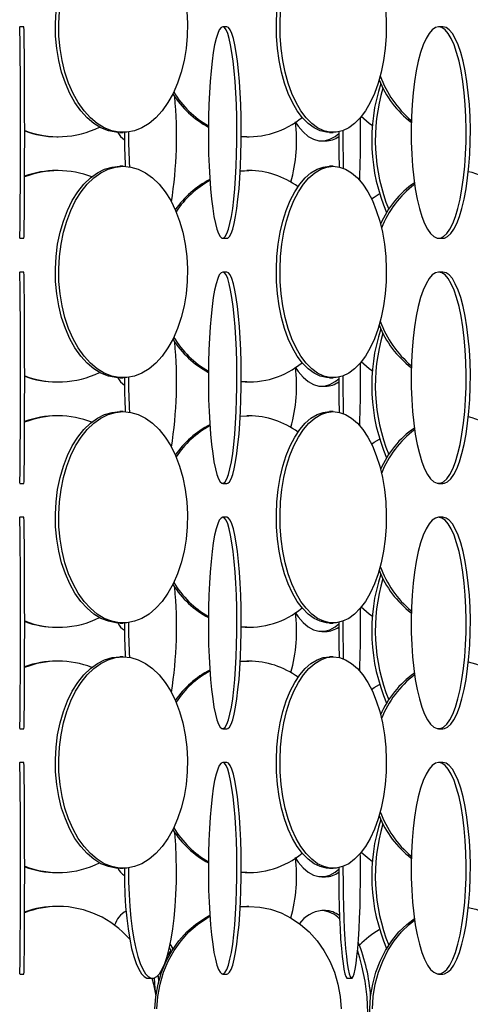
# Model space of a CAD drawing. Header units: millimetres. Extents: x 495 to 2657, y 518 to 2595.
# Tile 20 of 91: x 627 to 680, y 1917 to 2034. Entities that reach past the tile are written whole.
import ezdxf

# ---------------------------------------------------------------- set-up
doc = ezdxf.new("R2010")
doc.units = ezdxf.units.MM

msp = doc.modelspace()

# ---------------------------------------------------------------- linework, layer by layer
at = {"color": 7, "linetype": 'Continuous', "lineweight": 25}
for p, q in [((627.63, 2033.05), (627.13, 2033.05)), ((651.63, 2033.05), (651.14, 2033.05)), ((677.16, 2033.05), (676.68, 2033.05)), ((631.52, 2020.05), (631.69, 2020.05)), ((638.97, 2020.55), (639.37, 2020.55)), ((654.01, 2020.05), (654.25, 2020.05)), ((663.77, 2020.55), (664.21, 2020.55)), ((662.85, 2019.55), (663.3, 2019.55)), ((639.37, 2016.55), (638.97, 2016.55)), ((664.21, 2016.55), (663.77, 2016.55)), ((631.69, 2016.05), (631.52, 2016.05)), ((653.21, 2015.99), (654.25, 2016.05)), ((653.21, 2016.02), (654.01, 2016.05)), ((654.25, 2016.05), (654.01, 2016.05)), ((627.13, 2008.05), (627.63, 2008.05)), ((651.14, 2008.05), (651.63, 2008.05)), ((676.68, 2008.05), (677.16, 2008.05)), ((627.63, 2004.05), (627.13, 2004.05)), ((651.63, 2004.05), (651.14, 2004.05)), ((677.16, 2004.05), (676.68, 2004.05)), ((631.52, 1991.05), (631.69, 1991.05)), ((638.97, 1991.55), (639.37, 1991.55)), ((654.01, 1991.05), (654.25, 1991.05)), ((663.77, 1991.55), (664.21, 1991.55)), ((662.85, 1990.55), (663.3, 1990.55)), ((639.37, 1987.55), (638.97, 1987.55)), ((664.21, 1987.55), (663.77, 1987.55)), ((631.69, 1987.05), (631.52, 1987.05)), ((653.21, 1986.99), (654.25, 1987.05)), ((653.21, 1987.02), (654.01, 1987.05)), ((654.25, 1987.05), (654.01, 1987.05)), ((627.13, 1979.05), (627.63, 1979.05)), ((651.14, 1979.05), (651.63, 1979.05)), ((676.68, 1979.05), (677.16, 1979.05)), ((627.63, 1975.05), (627.13, 1975.05)), ((651.63, 1975.05), (651.14, 1975.05)), ((677.16, 1975.05), (676.68, 1975.05)), ((631.52, 1962.05), (631.69, 1962.05)), ((638.97, 1962.55), (639.37, 1962.55)), ((654.01, 1962.05), (654.25, 1962.05)), ((663.77, 1962.55), (664.21, 1962.55)), ((662.85, 1961.55), (663.3, 1961.55)), ((639.37, 1958.55), (638.97, 1958.55)), ((664.21, 1958.55), (663.77, 1958.55)), ((631.69, 1958.05), (631.52, 1958.05)), ((653.21, 1957.99), (654.25, 1958.05)), ((653.21, 1958.02), (654.01, 1958.05)), ((654.25, 1958.05), (654.01, 1958.05)), ((627.13, 1950.05), (627.63, 1950.05)), ((651.14, 1950.05), (651.63, 1950.05)), ((676.68, 1950.05), (677.16, 1950.05)), ((627.63, 1946.05), (627.13, 1946.05)), ((651.63, 1946.05), (651.14, 1946.05)), ((677.16, 1946.05), (676.68, 1946.05)), ((631.52, 1933.05), (631.69, 1933.05)), ((638.97, 1933.55), (639.37, 1933.55)), ((654.01, 1933.05), (654.25, 1933.05)), ((663.77, 1933.55), (664.21, 1933.55)), ((662.85, 1932.55), (663.3, 1932.55)), ((631.69, 1929.05), (631.52, 1929.05)), ((653.21, 1929.02), (654.01, 1929.05)), ((654.25, 1929.05), (654.01, 1929.05)), ((663.3, 1928.55), (662.85, 1928.55)), ((645.28, 1924.04), (644.93, 1924.63)), ((644.58, 1923.17), (645.06, 1923.81)), ((645.06, 1923.81), (644.83, 1924.16)), ((627.13, 1921.05), (627.63, 1921.05)), ((651.14, 1921.05), (651.63, 1921.05)), ((676.68, 1921.05), (677.16, 1921.05)), ((642.35, 1920.55), (642.84, 1920.55)), ((665.9, 1920.55), (666.4, 1920.55))]:
    msp.add_line(p, q, dxfattribs=at)
at = {"color": 7, "linetype": 'Continuous', "lineweight": 25, "flags": 128}
for points in [[(638.97, 2020.55), (638.52, 2020.57), (637.62, 2020.75), (636.74, 2021.09), (635.9, 2021.61), (635.1, 2022.29), (634.35, 2023.11), (633.66, 2024.08), (633.05, 2025.17), (632.53, 2026.38), (632.09, 2027.67), (631.75, 2029.05), (631.52, 2030.47), (631.38, 2031.94), (631.36, 2033.42), (631.44, 2034.89)], [(646.9, 2034.89), (646.98, 2033.42), (646.95, 2031.94), (646.82, 2030.47), (646.58, 2029.05), (646.24, 2027.67), (645.81, 2026.38), (645.28, 2025.17), (644.67, 2024.08), (643.99, 2023.11), (643.24, 2022.29), (642.44, 2021.61), (641.59, 2021.09), (640.71, 2020.75), (639.82, 2020.57), (638.91, 2020.57), (638.02, 2020.75), (637.14, 2021.09), (636.29, 2021.61), (635.49, 2022.29), (634.74, 2023.11), (634.06, 2024.08), (633.45, 2025.17), (632.92, 2026.38), (632.49, 2027.67), (632.15, 2029.05), (631.91, 2030.47), (631.78, 2031.94), (631.75, 2033.42), (631.83, 2034.89)], [(663.77, 2020.55), (663.4, 2020.57), (662.66, 2020.75), (661.94, 2021.09), (661.24, 2021.61), (660.58, 2022.29), (659.96, 2023.11), (659.39, 2024.08), (658.89, 2025.17), (658.46, 2026.38), (658.1, 2027.67), (657.82, 2029.05), (657.62, 2030.47), (657.51, 2031.94), (657.49, 2033.42), (657.55, 2034.89)], [(670.42, 2034.89), (670.49, 2033.42), (670.47, 2031.94), (670.36, 2030.47), (670.16, 2029.05), (669.88, 2027.67), (669.52, 2026.38), (669.09, 2025.17), (668.58, 2024.08), (668.02, 2023.11), (667.4, 2022.29), (666.74, 2021.61), (666.04, 2021.09), (665.32, 2020.75), (664.58, 2020.57), (663.83, 2020.57), (663.09, 2020.75), (662.37, 2021.09), (661.67, 2021.61), (661.01, 2022.29), (660.39, 2023.11), (659.83, 2024.08), (659.32, 2025.17), (658.89, 2026.38), (658.53, 2027.67), (658.25, 2029.05), (658.05, 2030.47), (657.94, 2031.94), (657.92, 2033.42), (657.99, 2034.89)], [(627.13, 2033.05), (627.12, 2032.96)], [(627.13, 2008.07), (627.14, 2008.07), (627.15, 2008.25), (627.16, 2008.59), (627.17, 2009.11), (627.18, 2009.79), (627.19, 2010.61), (627.2, 2011.58), (627.2, 2012.67), (627.21, 2013.88), (627.22, 2015.17), (627.22, 2016.55), (627.22, 2017.97), (627.23, 2019.44), (627.23, 2020.92), (627.22, 2022.39), (627.22, 2023.84), (627.22, 2025.25), (627.21, 2026.58), (627.21, 2027.84), (627.2, 2028.99), (627.19, 2030.02), (627.18, 2030.92), (627.17, 2031.67), (627.16, 2032.27), (627.15, 2032.7), (627.14, 2032.96), (627.13, 2033.05)], [(627.63, 2008.05), (627.64, 2008.07), (627.65, 2008.25), (627.66, 2008.59), (627.67, 2009.11), (627.68, 2009.79), (627.69, 2010.61), (627.7, 2011.58), (627.7, 2012.67), (627.71, 2013.88), (627.72, 2015.17), (627.72, 2016.55), (627.72, 2017.97), (627.73, 2019.44), (627.73, 2020.92), (627.72, 2022.39), (627.72, 2023.84), (627.72, 2025.25), (627.71, 2026.58), (627.71, 2027.84), (627.7, 2028.99), (627.69, 2030.02), (627.68, 2030.92), (627.67, 2031.67), (627.66, 2032.27), (627.65, 2032.7), (627.64, 2032.96), (627.63, 2033.05), (627.63, 2033.05)], [(651.14, 2033.05), (650.94, 2032.96), (650.74, 2032.7), (650.55, 2032.27), (650.37, 2031.67), (650.19, 2030.92), (650.03, 2030.02), (649.89, 2028.99), (649.76, 2027.84), (649.66, 2026.58), (649.57, 2025.25), (649.51, 2023.84), (649.46, 2022.39), (649.45, 2020.92), (649.45, 2019.44), (649.48, 2017.97), (649.54, 2016.55), (649.61, 2015.17), (649.71, 2013.88), (649.82, 2012.67), (649.96, 2011.58), (650.11, 2010.61), (650.28, 2009.79), (650.46, 2009.11), (650.64, 2008.59), (650.84, 2008.25), (651.04, 2008.07), (651.24, 2008.07), (651.44, 2008.25), (651.63, 2008.59), (651.82, 2009.11), (652, 2009.79), (652.17, 2010.61), (652.32, 2011.58), (652.45, 2012.67), (652.57, 2013.88), (652.67, 2015.17), (652.74, 2016.55), (652.79, 2017.97), (652.82, 2019.44), (652.83, 2020.92), (652.81, 2022.39), (652.77, 2023.84), (652.71, 2025.25), (652.62, 2026.58), (652.51, 2027.84), (652.39, 2028.99), (652.24, 2030.02), (652.08, 2030.92), (651.91, 2031.67), (651.73, 2032.27), (651.54, 2032.7), (651.34, 2032.96), (651.14, 2033.05)], [(651.63, 2008.05), (651.73, 2008.07), (651.93, 2008.25), (652.13, 2008.59), (652.32, 2009.11), (652.49, 2009.79), (652.66, 2010.61), (652.81, 2011.58), (652.95, 2012.67), (653.07, 2013.88), (653.16, 2015.17), (653.24, 2016.55), (653.29, 2017.97), (653.32, 2019.44), (653.33, 2020.92), (653.31, 2022.39), (653.27, 2023.84), (653.2, 2025.25), (653.12, 2026.58), (653.01, 2027.84), (652.88, 2028.99), (652.74, 2030.02), (652.58, 2030.92), (652.41, 2031.67), (652.22, 2032.27), (652.03, 2032.7), (651.83, 2032.96), (651.63, 2033.05), (651.63, 2033.05)], [(676.68, 2033.05), (676.3, 2032.96), (675.92, 2032.7), (675.55, 2032.27), (675.19, 2031.67), (674.86, 2030.92), (674.55, 2030.02), (674.27, 2028.99), (674.03, 2027.84), (673.83, 2026.58), (673.66, 2025.25), (673.54, 2023.84), (673.46, 2022.39), (673.42, 2020.92), (673.43, 2019.44), (673.49, 2017.97), (673.59, 2016.55), (673.74, 2015.17), (673.92, 2013.88), (674.15, 2012.67), (674.41, 2011.58), (674.7, 2010.61), (675.02, 2009.79), (675.37, 2009.11), (675.73, 2008.59), (676.1, 2008.25), (676.49, 2008.07), (676.88, 2008.07), (677.26, 2008.25), (677.63, 2008.59), (678, 2009.11), (678.34, 2009.79), (678.66, 2010.61), (678.95, 2011.58), (679.21, 2012.67), (679.44, 2013.88), (679.63, 2015.17), (679.77, 2016.55), (679.87, 2017.97), (679.93, 2019.44), (679.94, 2020.92), (679.91, 2022.39), (679.83, 2023.84), (679.7, 2025.25), (679.54, 2026.58), (679.33, 2027.84), (679.09, 2028.99), (678.81, 2030.02), (678.5, 2030.92), (678.17, 2031.67), (677.82, 2032.27), (677.45, 2032.7), (677.07, 2032.96), (676.68, 2033.05)], [(677.16, 2008.05), (677.36, 2008.07), (677.74, 2008.25), (678.12, 2008.59), (678.48, 2009.11), (678.82, 2009.79), (679.14, 2010.61), (679.44, 2011.58), (679.7, 2012.67), (679.92, 2013.88), (680.11, 2015.17), (680.25, 2016.55), (680.36, 2017.97), (680.41, 2019.44), (680.43, 2020.92), (680.39, 2022.39), (680.31, 2023.84), (680.19, 2025.25), (680.02, 2026.58), (679.81, 2027.84), (679.57, 2028.99), (679.29, 2030.02), (678.99, 2030.92), (678.65, 2031.67), (678.3, 2032.27), (677.93, 2032.7), (677.55, 2032.96), (677.16, 2033.05), (677.16, 2033.05)], [(668.86, 2021.33), (668.48, 2021.61), (667.52, 2022.43)], [(659.73, 2021.81), (660.08, 2021.29), (660.66, 2020.61), (661.26, 2020.09), (661.89, 2019.75), (662.53, 2019.57), (663.17, 2019.57), (663.81, 2019.75), (664.44, 2020.09), (664.86, 2020.44)], [(654.01, 2020.05), (653.36, 2020.07), (653.33, 2020.07)], [(638.97, 1991.55), (638.52, 1991.57), (637.62, 1991.75), (636.74, 1992.09), (635.9, 1992.61), (635.1, 1993.29), (634.35, 1994.11), (633.66, 1995.08), (633.05, 1996.17), (632.53, 1997.38), (632.09, 1998.67), (631.75, 2000.05), (631.52, 2001.47), (631.38, 2002.94), (631.36, 2004.42), (631.44, 2005.89), (631.62, 2007.34), (631.91, 2008.75), (632.3, 2010.08), (632.78, 2011.34), (633.35, 2012.49), (634, 2013.52), (634.71, 2014.42), (635.49, 2015.17), (636.32, 2015.77), (637.18, 2016.2), (638.07, 2016.46), (638.97, 2016.55), (638.97, 2016.55)], [(639.37, 2016.55), (640.27, 2016.46), (641.15, 2016.2), (642.02, 2015.77), (642.84, 2015.17), (643.62, 2014.42), (644.34, 2013.52), (644.99, 2012.49), (645.55, 2011.34), (646.04, 2010.08), (646.42, 2008.75), (646.71, 2007.34), (646.9, 2005.89), (646.98, 2004.42), (646.95, 2002.94), (646.82, 2001.47), (646.58, 2000.05), (646.24, 1998.67), (645.81, 1997.38), (645.28, 1996.17), (644.67, 1995.08), (643.99, 1994.11), (643.24, 1993.29), (642.44, 1992.61), (641.59, 1992.09), (640.71, 1991.75), (639.82, 1991.57), (638.91, 1991.57), (638.02, 1991.75), (637.14, 1992.09), (636.29, 1992.61), (635.49, 1993.29), (634.74, 1994.11), (634.06, 1995.08), (633.45, 1996.17), (632.92, 1997.38), (632.49, 1998.67), (632.15, 2000.05), (631.91, 2001.47), (631.78, 2002.94), (631.75, 2004.42), (631.83, 2005.89), (632.02, 2007.34), (632.31, 2008.75), (632.69, 2010.08), (633.18, 2011.34), (633.75, 2012.49), (634.39, 2013.52), (635.11, 2014.42), (635.89, 2015.17), (636.71, 2015.77), (637.58, 2016.2), (638.46, 2016.46), (639.37, 2016.55)], [(663.77, 1991.55), (663.4, 1991.57), (662.66, 1991.75), (661.94, 1992.09), (661.24, 1992.61), (660.58, 1993.29), (659.96, 1994.11), (659.39, 1995.08), (658.89, 1996.17), (658.46, 1997.38), (658.1, 1998.67), (657.82, 2000.05), (657.62, 2001.47), (657.51, 2002.94), (657.49, 2004.42), (657.55, 2005.89), (657.71, 2007.34), (657.95, 2008.75), (658.27, 2010.08), (658.66, 2011.34), (659.13, 2012.49), (659.67, 2013.52), (660.26, 2014.42), (660.9, 2015.17), (661.58, 2015.77), (662.3, 2016.2), (663.03, 2016.46), (663.77, 2016.55), (663.77, 2016.55)], [(664.21, 2016.55), (664.95, 2016.46), (665.68, 2016.2), (666.39, 2015.77), (667.08, 2015.17), (667.72, 2014.42), (668.31, 2013.52), (668.84, 2012.49), (669.31, 2011.34), (669.71, 2010.08), (670.03, 2008.75), (670.27, 2007.34), (670.42, 2005.89), (670.49, 2004.42), (670.47, 2002.94), (670.36, 2001.47), (670.16, 2000.05), (669.88, 1998.67), (669.52, 1997.38), (669.09, 1996.17), (668.58, 1995.08), (668.02, 1994.11), (667.4, 1993.29), (666.74, 1992.61), (666.04, 1992.09), (665.32, 1991.75), (664.58, 1991.57), (663.83, 1991.57), (663.09, 1991.75), (662.37, 1992.09), (661.67, 1992.61), (661.01, 1993.29), (660.39, 1994.11), (659.83, 1995.08), (659.32, 1996.17), (658.89, 1997.38), (658.53, 1998.67), (658.25, 2000.05), (658.05, 2001.47), (657.94, 2002.94), (657.92, 2004.42), (657.99, 2005.89), (658.14, 2007.34), (658.38, 2008.75), (658.7, 2010.08), (659.1, 2011.34), (659.57, 2012.49), (660.1, 2013.52), (660.69, 2014.42), (661.33, 2015.17), (662.02, 2015.77), (662.73, 2016.2), (663.46, 2016.46), (664.21, 2016.55)], [(668.75, 2012.69), (669.07, 2012.92), (669.65, 2013.29)], [(627.13, 2004.05), (627.12, 2003.96)], [(627.13, 1979.07), (627.14, 1979.07), (627.15, 1979.25), (627.16, 1979.59), (627.17, 1980.11), (627.18, 1980.79), (627.19, 1981.61), (627.2, 1982.58), (627.2, 1983.67), (627.21, 1984.88), (627.22, 1986.17), (627.22, 1987.55), (627.22, 1988.97), (627.23, 1990.44), (627.23, 1991.92), (627.22, 1993.39), (627.22, 1994.84), (627.22, 1996.25), (627.21, 1997.58), (627.21, 1998.84), (627.2, 1999.99), (627.19, 2001.02), (627.18, 2001.92), (627.17, 2002.67), (627.16, 2003.27), (627.15, 2003.7), (627.14, 2003.96), (627.13, 2004.05)], [(627.63, 1979.05), (627.64, 1979.07), (627.65, 1979.25), (627.66, 1979.59), (627.67, 1980.11), (627.68, 1980.79), (627.69, 1981.61), (627.7, 1982.58), (627.7, 1983.67), (627.71, 1984.88), (627.72, 1986.17), (627.72, 1987.55), (627.72, 1988.97), (627.73, 1990.44), (627.73, 1991.92), (627.72, 1993.39), (627.72, 1994.84), (627.72, 1996.25), (627.71, 1997.58), (627.71, 1998.84), (627.7, 1999.99), (627.69, 2001.02), (627.68, 2001.92), (627.67, 2002.67), (627.66, 2003.27), (627.65, 2003.7), (627.64, 2003.96), (627.63, 2004.05), (627.63, 2004.05)], [(651.14, 2004.05), (650.94, 2003.96), (650.74, 2003.7), (650.55, 2003.27), (650.37, 2002.67), (650.19, 2001.92), (650.03, 2001.02), (649.89, 1999.99), (649.76, 1998.84), (649.66, 1997.58), (649.57, 1996.25), (649.51, 1994.84), (649.46, 1993.39), (649.45, 1991.92), (649.45, 1990.44), (649.48, 1988.97), (649.54, 1987.55), (649.61, 1986.17), (649.71, 1984.88), (649.82, 1983.67), (649.96, 1982.58), (650.11, 1981.61), (650.28, 1980.79), (650.46, 1980.11), (650.64, 1979.59), (650.84, 1979.25), (651.04, 1979.07), (651.24, 1979.07), (651.44, 1979.25), (651.63, 1979.59), (651.82, 1980.11), (652, 1980.79), (652.17, 1981.61), (652.32, 1982.58), (652.45, 1983.67), (652.57, 1984.88), (652.67, 1986.17), (652.74, 1987.55), (652.79, 1988.97), (652.82, 1990.44), (652.83, 1991.92), (652.81, 1993.39), (652.77, 1994.84), (652.71, 1996.25), (652.62, 1997.58), (652.51, 1998.84), (652.39, 1999.99), (652.24, 2001.02), (652.08, 2001.92), (651.91, 2002.67), (651.73, 2003.27), (651.54, 2003.7), (651.34, 2003.96), (651.14, 2004.05)], [(651.63, 1979.05), (651.73, 1979.07), (651.93, 1979.25), (652.13, 1979.59), (652.32, 1980.11), (652.49, 1980.79), (652.66, 1981.61), (652.81, 1982.58), (652.95, 1983.67), (653.07, 1984.88), (653.16, 1986.17), (653.24, 1987.55), (653.29, 1988.97), (653.32, 1990.44), (653.33, 1991.92), (653.31, 1993.39), (653.27, 1994.84), (653.2, 1996.25), (653.12, 1997.58), (653.01, 1998.84), (652.88, 1999.99), (652.74, 2001.02), (652.58, 2001.92), (652.41, 2002.67), (652.22, 2003.27), (652.03, 2003.7), (651.83, 2003.96), (651.63, 2004.05), (651.63, 2004.05)], [(676.68, 2004.05), (676.3, 2003.96), (675.92, 2003.7), (675.55, 2003.27), (675.19, 2002.67), (674.86, 2001.92), (674.55, 2001.02), (674.27, 1999.99), (674.03, 1998.84), (673.83, 1997.58), (673.66, 1996.25), (673.54, 1994.84), (673.46, 1993.39), (673.42, 1991.92), (673.43, 1990.44), (673.49, 1988.97), (673.59, 1987.55), (673.74, 1986.17), (673.92, 1984.88), (674.15, 1983.67), (674.41, 1982.58), (674.7, 1981.61), (675.02, 1980.79), (675.37, 1980.11), (675.73, 1979.59), (676.1, 1979.25), (676.49, 1979.07), (676.88, 1979.07), (677.26, 1979.25), (677.63, 1979.59), (678, 1980.11), (678.34, 1980.79), (678.66, 1981.61), (678.95, 1982.58), (679.21, 1983.67), (679.44, 1984.88), (679.63, 1986.17), (679.77, 1987.55), (679.87, 1988.97), (679.93, 1990.44), (679.94, 1991.92), (679.91, 1993.39), (679.83, 1994.84), (679.7, 1996.25), (679.54, 1997.58), (679.33, 1998.84), (679.09, 1999.99), (678.81, 2001.02), (678.5, 2001.92), (678.17, 2002.67), (677.82, 2003.27), (677.45, 2003.7), (677.07, 2003.96), (676.68, 2004.05)], [(677.16, 1979.05), (677.36, 1979.07), (677.74, 1979.25), (678.12, 1979.59), (678.48, 1980.11), (678.82, 1980.79), (679.14, 1981.61), (679.44, 1982.58), (679.7, 1983.67), (679.92, 1984.88), (680.11, 1986.17), (680.25, 1987.55), (680.36, 1988.97), (680.41, 1990.44), (680.43, 1991.92), (680.39, 1993.39), (680.31, 1994.84), (680.19, 1996.25), (680.02, 1997.58), (679.81, 1998.84), (679.57, 1999.99), (679.29, 2001.02), (678.99, 2001.92), (678.65, 2002.67), (678.3, 2003.27), (677.93, 2003.7), (677.55, 2003.96), (677.16, 2004.05), (677.16, 2004.05)], [(668.86, 1992.33), (668.48, 1992.61), (667.52, 1993.43)], [(659.73, 1992.81), (660.08, 1992.29), (660.66, 1991.61), (661.26, 1991.09), (661.89, 1990.75), (662.53, 1990.57), (663.17, 1990.57), (663.81, 1990.75), (664.44, 1991.09), (664.86, 1991.44)], [(654.01, 1991.05), (653.36, 1991.07), (653.33, 1991.07)], [(638.97, 1962.55), (638.52, 1962.57), (637.62, 1962.75), (636.74, 1963.09), (635.9, 1963.61), (635.1, 1964.29), (634.35, 1965.11), (633.66, 1966.08), (633.05, 1967.17), (632.53, 1968.38), (632.09, 1969.67), (631.75, 1971.05), (631.52, 1972.47), (631.38, 1973.94), (631.36, 1975.42), (631.44, 1976.89), (631.62, 1978.34), (631.91, 1979.75), (632.3, 1981.08), (632.78, 1982.34), (633.35, 1983.49), (634, 1984.52), (634.71, 1985.42), (635.49, 1986.17), (636.32, 1986.77), (637.18, 1987.2), (638.07, 1987.46), (638.97, 1987.55), (638.97, 1987.55)], [(639.37, 1987.55), (640.27, 1987.46), (641.15, 1987.2), (642.02, 1986.77), (642.84, 1986.17), (643.62, 1985.42), (644.34, 1984.52), (644.99, 1983.49), (645.55, 1982.34), (646.04, 1981.08), (646.42, 1979.75), (646.71, 1978.34), (646.9, 1976.89), (646.98, 1975.42), (646.95, 1973.94), (646.82, 1972.47), (646.58, 1971.05), (646.24, 1969.67), (645.81, 1968.38), (645.28, 1967.17), (644.67, 1966.08), (643.99, 1965.11), (643.24, 1964.29), (642.44, 1963.61), (641.59, 1963.09), (640.71, 1962.75), (639.82, 1962.57), (638.91, 1962.57), (638.02, 1962.75), (637.14, 1963.09), (636.29, 1963.61), (635.49, 1964.29), (634.74, 1965.11), (634.06, 1966.08), (633.45, 1967.17), (632.92, 1968.38), (632.49, 1969.67), (632.15, 1971.05), (631.91, 1972.47), (631.78, 1973.94), (631.75, 1975.42), (631.83, 1976.89), (632.02, 1978.34), (632.31, 1979.75), (632.69, 1981.08), (633.18, 1982.34), (633.75, 1983.49), (634.39, 1984.52), (635.11, 1985.42), (635.89, 1986.17), (636.71, 1986.77), (637.58, 1987.2), (638.46, 1987.46), (639.37, 1987.55)], [(663.77, 1962.55), (663.4, 1962.57), (662.66, 1962.75), (661.94, 1963.09), (661.24, 1963.61), (660.58, 1964.29), (659.96, 1965.11), (659.39, 1966.08), (658.89, 1967.17), (658.46, 1968.38), (658.1, 1969.67), (657.82, 1971.05), (657.62, 1972.47), (657.51, 1973.94), (657.49, 1975.42), (657.55, 1976.89), (657.71, 1978.34), (657.95, 1979.75), (658.27, 1981.08), (658.66, 1982.34), (659.13, 1983.49), (659.67, 1984.52), (660.26, 1985.42), (660.9, 1986.17), (661.58, 1986.77), (662.3, 1987.2), (663.03, 1987.46), (663.77, 1987.55), (663.77, 1987.55)], [(664.21, 1987.55), (664.95, 1987.46), (665.68, 1987.2), (666.39, 1986.77), (667.08, 1986.17), (667.72, 1985.42), (668.31, 1984.52), (668.84, 1983.49), (669.31, 1982.34), (669.71, 1981.08), (670.03, 1979.75), (670.27, 1978.34), (670.42, 1976.89), (670.49, 1975.42), (670.47, 1973.94), (670.36, 1972.47), (670.16, 1971.05), (669.88, 1969.67), (669.52, 1968.38), (669.09, 1967.17), (668.58, 1966.08), (668.02, 1965.11), (667.4, 1964.29), (666.74, 1963.61), (666.04, 1963.09), (665.32, 1962.75), (664.58, 1962.57), (663.83, 1962.57), (663.09, 1962.75), (662.37, 1963.09), (661.67, 1963.61), (661.01, 1964.29), (660.39, 1965.11), (659.83, 1966.08), (659.32, 1967.17), (658.89, 1968.38), (658.53, 1969.67), (658.25, 1971.05), (658.05, 1972.47), (657.94, 1973.94), (657.92, 1975.42), (657.99, 1976.89), (658.14, 1978.34), (658.38, 1979.75), (658.7, 1981.08), (659.1, 1982.34), (659.57, 1983.49), (660.1, 1984.52), (660.69, 1985.42), (661.33, 1986.17), (662.02, 1986.77), (662.73, 1987.2), (663.46, 1987.46), (664.21, 1987.55)], [(668.75, 1983.69), (669.07, 1983.92), (669.67, 1984.3)], [(627.13, 1975.05), (627.12, 1974.96)], [(627.13, 1950.07), (627.14, 1950.07), (627.15, 1950.25), (627.16, 1950.59), (627.17, 1951.11), (627.18, 1951.79), (627.19, 1952.61), (627.2, 1953.58), (627.2, 1954.67), (627.21, 1955.88), (627.22, 1957.17), (627.22, 1958.55), (627.22, 1959.97), (627.23, 1961.44), (627.23, 1962.92), (627.22, 1964.39), (627.22, 1965.84), (627.22, 1967.25), (627.21, 1968.58), (627.21, 1969.84), (627.2, 1970.99), (627.19, 1972.02), (627.18, 1972.92), (627.17, 1973.67), (627.16, 1974.27), (627.15, 1974.7), (627.14, 1974.96), (627.13, 1975.05)], [(627.63, 1950.05), (627.64, 1950.07), (627.65, 1950.25), (627.66, 1950.59), (627.67, 1951.11), (627.68, 1951.79), (627.69, 1952.61), (627.7, 1953.58), (627.7, 1954.67), (627.71, 1955.88), (627.72, 1957.17), (627.72, 1958.55), (627.72, 1959.97), (627.73, 1961.44), (627.73, 1962.92), (627.72, 1964.39), (627.72, 1965.84), (627.72, 1967.25), (627.71, 1968.58), (627.71, 1969.84), (627.7, 1970.99), (627.69, 1972.02), (627.68, 1972.92), (627.67, 1973.67), (627.66, 1974.27), (627.65, 1974.7), (627.64, 1974.96), (627.63, 1975.05), (627.63, 1975.05)], [(651.14, 1975.05), (650.94, 1974.96), (650.74, 1974.7), (650.55, 1974.27), (650.37, 1973.67), (650.19, 1972.92), (650.03, 1972.02), (649.89, 1970.99), (649.76, 1969.84), (649.66, 1968.58), (649.57, 1967.25), (649.51, 1965.84), (649.46, 1964.39), (649.45, 1962.92), (649.45, 1961.44), (649.48, 1959.97), (649.54, 1958.55), (649.61, 1957.17), (649.71, 1955.88), (649.82, 1954.67), (649.96, 1953.58), (650.11, 1952.61), (650.28, 1951.79), (650.46, 1951.11), (650.64, 1950.59), (650.84, 1950.25), (651.04, 1950.07), (651.24, 1950.07), (651.44, 1950.25), (651.63, 1950.59), (651.82, 1951.11), (652, 1951.79), (652.17, 1952.61), (652.32, 1953.58), (652.45, 1954.67), (652.57, 1955.88), (652.67, 1957.17), (652.74, 1958.55), (652.79, 1959.97), (652.82, 1961.44), (652.83, 1962.92), (652.81, 1964.39), (652.77, 1965.84), (652.71, 1967.25), (652.62, 1968.58), (652.51, 1969.84), (652.39, 1970.99), (652.24, 1972.02), (652.08, 1972.92), (651.91, 1973.67), (651.73, 1974.27), (651.54, 1974.7), (651.34, 1974.96), (651.14, 1975.05)], [(651.63, 1950.05), (651.73, 1950.07), (651.93, 1950.25), (652.13, 1950.59), (652.32, 1951.11), (652.49, 1951.79), (652.66, 1952.61), (652.81, 1953.58), (652.95, 1954.67), (653.07, 1955.88), (653.16, 1957.17), (653.24, 1958.55), (653.29, 1959.97), (653.32, 1961.44), (653.33, 1962.92), (653.31, 1964.39), (653.27, 1965.84), (653.2, 1967.25), (653.12, 1968.58), (653.01, 1969.84), (652.88, 1970.99), (652.74, 1972.02), (652.58, 1972.92), (652.41, 1973.67), (652.22, 1974.27), (652.03, 1974.7), (651.83, 1974.96), (651.63, 1975.05), (651.63, 1975.05)], [(676.68, 1975.05), (676.3, 1974.96), (675.92, 1974.7), (675.55, 1974.27), (675.19, 1973.67), (674.86, 1972.92), (674.55, 1972.02), (674.27, 1970.99), (674.03, 1969.84), (673.83, 1968.58), (673.66, 1967.25), (673.54, 1965.84), (673.46, 1964.39), (673.42, 1962.92), (673.43, 1961.44), (673.49, 1959.97), (673.59, 1958.55), (673.74, 1957.17), (673.92, 1955.88), (674.15, 1954.67), (674.41, 1953.58), (674.7, 1952.61), (675.02, 1951.79), (675.37, 1951.11), (675.73, 1950.59), (676.1, 1950.25), (676.49, 1950.07), (676.88, 1950.07), (677.26, 1950.25), (677.63, 1950.59), (678, 1951.11), (678.34, 1951.79), (678.66, 1952.61), (678.95, 1953.58), (679.21, 1954.67), (679.44, 1955.88), (679.63, 1957.17), (679.77, 1958.55), (679.87, 1959.97), (679.93, 1961.44), (679.94, 1962.92), (679.91, 1964.39), (679.83, 1965.84), (679.7, 1967.25), (679.54, 1968.58), (679.33, 1969.84), (679.09, 1970.99), (678.81, 1972.02), (678.5, 1972.92), (678.17, 1973.67), (677.82, 1974.27), (677.45, 1974.7), (677.07, 1974.96), (676.68, 1975.05)], [(677.16, 1950.05), (677.36, 1950.07), (677.74, 1950.25), (678.12, 1950.59), (678.48, 1951.11), (678.82, 1951.79), (679.14, 1952.61), (679.44, 1953.58), (679.7, 1954.67), (679.92, 1955.88), (680.11, 1957.17), (680.25, 1958.55), (680.36, 1959.97), (680.41, 1961.44), (680.43, 1962.92), (680.39, 1964.39), (680.31, 1965.84), (680.19, 1967.25), (680.02, 1968.58), (679.81, 1969.84), (679.57, 1970.99), (679.29, 1972.02), (678.99, 1972.92), (678.65, 1973.67), (678.3, 1974.27), (677.93, 1974.7), (677.55, 1974.96), (677.16, 1975.05), (677.16, 1975.05)], [(668.86, 1963.33), (668.48, 1963.61), (667.52, 1964.43)], [(659.73, 1963.81), (660.08, 1963.29), (660.66, 1962.61), (661.26, 1962.09), (661.89, 1961.75), (662.53, 1961.57), (663.17, 1961.57), (663.81, 1961.75), (664.44, 1962.09), (664.86, 1962.44)], [(654.01, 1962.05), (653.36, 1962.07), (653.33, 1962.07)], [(638.97, 1933.55), (638.52, 1933.57), (637.62, 1933.75), (636.74, 1934.09), (635.9, 1934.61), (635.1, 1935.29), (634.35, 1936.11), (633.66, 1937.08), (633.05, 1938.17), (632.53, 1939.38), (632.09, 1940.67), (631.75, 1942.05), (631.52, 1943.47), (631.38, 1944.94), (631.36, 1946.42), (631.44, 1947.89), (631.62, 1949.34), (631.91, 1950.75), (632.3, 1952.08), (632.78, 1953.34), (633.35, 1954.49), (634, 1955.52), (634.71, 1956.42), (635.49, 1957.17), (636.32, 1957.77), (637.18, 1958.2), (638.07, 1958.46), (638.97, 1958.55), (638.97, 1958.55)], [(639.37, 1958.55), (640.27, 1958.46), (641.15, 1958.2), (642.02, 1957.77), (642.84, 1957.17), (643.62, 1956.42), (644.34, 1955.52), (644.99, 1954.49), (645.55, 1953.34), (646.04, 1952.08), (646.42, 1950.75), (646.71, 1949.34), (646.9, 1947.89), (646.98, 1946.42), (646.95, 1944.94), (646.82, 1943.47), (646.58, 1942.05), (646.24, 1940.67), (645.81, 1939.38), (645.28, 1938.17), (644.67, 1937.08), (643.99, 1936.11), (643.24, 1935.29), (642.44, 1934.61), (641.59, 1934.09), (640.71, 1933.75), (639.82, 1933.57), (638.91, 1933.57), (638.02, 1933.75), (637.14, 1934.09), (636.29, 1934.61), (635.49, 1935.29), (634.74, 1936.11), (634.06, 1937.08), (633.45, 1938.17), (632.92, 1939.38), (632.49, 1940.67), (632.15, 1942.05), (631.91, 1943.47), (631.78, 1944.94), (631.75, 1946.42), (631.83, 1947.89), (632.02, 1949.34), (632.31, 1950.75), (632.69, 1952.08), (633.18, 1953.34), (633.75, 1954.49), (634.39, 1955.52), (635.11, 1956.42), (635.89, 1957.17), (636.71, 1957.77), (637.58, 1958.2), (638.46, 1958.46), (639.37, 1958.55)], [(663.77, 1933.55), (663.4, 1933.57), (662.66, 1933.75), (661.94, 1934.09), (661.24, 1934.61), (660.58, 1935.29), (659.96, 1936.11), (659.39, 1937.08), (658.89, 1938.17), (658.46, 1939.38), (658.1, 1940.67), (657.82, 1942.05), (657.62, 1943.47), (657.51, 1944.94), (657.49, 1946.42), (657.55, 1947.89), (657.71, 1949.34), (657.95, 1950.75), (658.27, 1952.08), (658.66, 1953.34), (659.13, 1954.49), (659.67, 1955.52), (660.26, 1956.42), (660.9, 1957.17), (661.58, 1957.77), (662.3, 1958.2), (663.03, 1958.46), (663.77, 1958.55), (663.77, 1958.55)], [(664.21, 1958.55), (664.95, 1958.46), (665.68, 1958.2), (666.39, 1957.77), (667.08, 1957.17), (667.72, 1956.42), (668.31, 1955.52), (668.84, 1954.49), (669.31, 1953.34), (669.71, 1952.08), (670.03, 1950.75), (670.27, 1949.34), (670.42, 1947.89), (670.49, 1946.42), (670.47, 1944.94), (670.36, 1943.47), (670.16, 1942.05), (669.88, 1940.67), (669.52, 1939.38), (669.09, 1938.17), (668.58, 1937.08), (668.02, 1936.11), (667.4, 1935.29), (666.74, 1934.61), (666.04, 1934.09), (665.32, 1933.75), (664.58, 1933.57), (663.83, 1933.57), (663.09, 1933.75), (662.37, 1934.09), (661.67, 1934.61), (661.01, 1935.29), (660.39, 1936.11), (659.83, 1937.08), (659.32, 1938.17), (658.89, 1939.38), (658.53, 1940.67), (658.25, 1942.05), (658.05, 1943.47), (657.94, 1944.94), (657.92, 1946.42), (657.99, 1947.89), (658.14, 1949.34), (658.38, 1950.75), (658.7, 1952.08), (659.1, 1953.34), (659.57, 1954.49), (660.1, 1955.52), (660.69, 1956.42), (661.33, 1957.17), (662.02, 1957.77), (662.73, 1958.2), (663.46, 1958.46), (664.21, 1958.55)], [(668.75, 1954.69), (669.07, 1954.92), (669.67, 1955.3)], [(627.13, 1946.05), (627.12, 1945.96)], [(627.13, 1921.07), (627.14, 1921.07), (627.15, 1921.25), (627.16, 1921.59), (627.17, 1922.11), (627.18, 1922.79), (627.19, 1923.61), (627.2, 1924.58), (627.2, 1925.67), (627.21, 1926.88), (627.22, 1928.17), (627.22, 1929.55), (627.22, 1930.97), (627.23, 1932.44), (627.23, 1933.92), (627.22, 1935.39), (627.22, 1936.84), (627.22, 1938.25), (627.21, 1939.58), (627.21, 1940.84), (627.2, 1941.99), (627.19, 1943.02), (627.18, 1943.92), (627.17, 1944.67), (627.16, 1945.27), (627.15, 1945.7), (627.14, 1945.96), (627.13, 1946.05)], [(627.63, 1921.05), (627.64, 1921.07), (627.65, 1921.25), (627.66, 1921.59), (627.67, 1922.11), (627.68, 1922.79), (627.69, 1923.61), (627.7, 1924.58), (627.7, 1925.67), (627.71, 1926.88), (627.72, 1928.17), (627.72, 1929.55), (627.72, 1930.97), (627.73, 1932.44), (627.73, 1933.92), (627.72, 1935.39), (627.72, 1936.84), (627.72, 1938.25), (627.71, 1939.58), (627.71, 1940.84), (627.7, 1941.99), (627.69, 1943.02), (627.68, 1943.92), (627.67, 1944.67), (627.66, 1945.27), (627.65, 1945.7), (627.64, 1945.96), (627.63, 1946.05), (627.63, 1946.05)], [(651.14, 1946.05), (650.94, 1945.96), (650.74, 1945.7), (650.55, 1945.27), (650.37, 1944.67), (650.19, 1943.92), (650.03, 1943.02), (649.89, 1941.99), (649.76, 1940.84), (649.66, 1939.58), (649.57, 1938.25), (649.51, 1936.84), (649.46, 1935.39), (649.45, 1933.92), (649.45, 1932.44), (649.48, 1930.97), (649.54, 1929.55), (649.61, 1928.17), (649.71, 1926.88), (649.82, 1925.67), (649.96, 1924.58), (650.11, 1923.61), (650.28, 1922.79), (650.46, 1922.11), (650.64, 1921.59), (650.84, 1921.25), (651.04, 1921.07), (651.24, 1921.07), (651.44, 1921.25), (651.63, 1921.59), (651.82, 1922.11), (652, 1922.79), (652.17, 1923.61), (652.32, 1924.58), (652.45, 1925.67), (652.57, 1926.88), (652.67, 1928.17), (652.74, 1929.55), (652.79, 1930.97), (652.82, 1932.44), (652.83, 1933.92), (652.81, 1935.39), (652.77, 1936.84), (652.71, 1938.25), (652.62, 1939.58), (652.51, 1940.84), (652.39, 1941.99), (652.24, 1943.02), (652.08, 1943.92), (651.91, 1944.67), (651.73, 1945.27), (651.54, 1945.7), (651.34, 1945.96), (651.14, 1946.05)], [(651.63, 1921.05), (651.73, 1921.07), (651.93, 1921.25), (652.13, 1921.59), (652.32, 1922.11), (652.49, 1922.79), (652.66, 1923.61), (652.81, 1924.58), (652.95, 1925.67), (653.07, 1926.88), (653.16, 1928.17), (653.24, 1929.55), (653.29, 1930.97), (653.32, 1932.44), (653.33, 1933.92), (653.31, 1935.39), (653.27, 1936.84), (653.2, 1938.25), (653.12, 1939.58), (653.01, 1940.84), (652.88, 1941.99), (652.74, 1943.02), (652.58, 1943.92), (652.41, 1944.67), (652.22, 1945.27), (652.03, 1945.7), (651.83, 1945.96), (651.63, 1946.05), (651.63, 1946.05)], [(676.68, 1946.05), (676.3, 1945.96), (675.92, 1945.7), (675.55, 1945.27), (675.19, 1944.67), (674.86, 1943.92), (674.55, 1943.02), (674.27, 1941.99), (674.03, 1940.84), (673.83, 1939.58), (673.66, 1938.25), (673.54, 1936.84), (673.46, 1935.39), (673.42, 1933.92), (673.43, 1932.44), (673.49, 1930.97), (673.59, 1929.55), (673.74, 1928.17), (673.92, 1926.88), (674.15, 1925.67), (674.41, 1924.58), (674.7, 1923.61), (675.02, 1922.79), (675.37, 1922.11), (675.73, 1921.59), (676.1, 1921.25), (676.49, 1921.07), (676.88, 1921.07), (677.26, 1921.25), (677.63, 1921.59), (678, 1922.11), (678.34, 1922.79), (678.66, 1923.61), (678.95, 1924.58), (679.21, 1925.67), (679.44, 1926.88), (679.63, 1928.17), (679.77, 1929.55), (679.87, 1930.97), (679.93, 1932.44), (679.94, 1933.92), (679.91, 1935.39), (679.83, 1936.84), (679.7, 1938.25), (679.54, 1939.58), (679.33, 1940.84), (679.09, 1941.99), (678.81, 1943.02), (678.5, 1943.92), (678.17, 1944.67), (677.82, 1945.27), (677.45, 1945.7), (677.07, 1945.96), (676.68, 1946.05)], [(677.16, 1921.05), (677.36, 1921.07), (677.74, 1921.25), (678.12, 1921.59), (678.48, 1922.11), (678.82, 1922.79), (679.14, 1923.61), (679.44, 1924.58), (679.7, 1925.67), (679.92, 1926.88), (680.11, 1928.17), (680.25, 1929.55), (680.36, 1930.97), (680.41, 1932.44), (680.43, 1933.92), (680.39, 1935.39), (680.31, 1936.84), (680.19, 1938.25), (680.02, 1939.58), (679.81, 1940.84), (679.57, 1941.99), (679.29, 1943.02), (678.99, 1943.92), (678.65, 1944.67), (678.3, 1945.27), (677.93, 1945.7), (677.55, 1945.96), (677.16, 1946.05), (677.16, 1946.05)], [(640, 1933.59), (640, 1933.42), (640.01, 1931.94), (640.06, 1930.47), (640.15, 1929.05), (640.28, 1927.67), (640.44, 1926.38), (640.63, 1925.17), (640.86, 1924.08), (641.12, 1923.11), (641.39, 1922.29), (641.69, 1921.61), (642.01, 1921.09), (642.34, 1920.75), (642.67, 1920.57), (643.01, 1920.57), (643.34, 1920.75), (643.67, 1921.09), (643.98, 1921.61), (644.28, 1922.29), (644.56, 1923.11), (644.81, 1924.08), (645.04, 1925.17), (645.24, 1926.38), (645.4, 1927.67), (645.53, 1929.05), (645.61, 1930.47), (645.66, 1931.94), (645.67, 1933.42), (645.64, 1934.89), (645.58, 1936.34), (645.47, 1937.75), (645.46, 1937.78)], [(665.36, 1933.76), (665.36, 1933.42), (665.37, 1931.94), (665.38, 1930.47), (665.42, 1929.05), (665.46, 1927.67), (665.52, 1926.38), (665.59, 1925.17), (665.68, 1924.08), (665.77, 1923.11), (665.87, 1922.29), (665.98, 1921.61), (666.09, 1921.09), (666.21, 1920.75), (666.33, 1920.57), (666.46, 1920.57), (666.58, 1920.75), (666.7, 1921.09), (666.81, 1921.61), (666.92, 1922.29), (667.02, 1923.11), (667.12, 1924.08), (667.2, 1925.17), (667.27, 1926.38), (667.33, 1927.67), (667.38, 1929.05), (667.41, 1930.47), (667.43, 1931.94), (667.43, 1933.42), (667.42, 1934.89), (667.41, 1935.3)], [(668.86, 1934.33), (668.48, 1934.61), (667.52, 1935.43)], [(659.73, 1934.81), (660.08, 1934.29), (660.66, 1933.61), (661.26, 1933.09), (661.89, 1932.75), (662.53, 1932.57), (663.17, 1932.57), (663.81, 1932.75), (664.44, 1933.09), (664.86, 1933.44)], [(639.52, 1933.55), (639.51, 1933.42), (639.52, 1931.94), (639.57, 1930.47), (639.66, 1929.05), (639.79, 1927.67), (639.95, 1926.38), (640.15, 1925.17), (640.37, 1924.08), (640.63, 1923.11), (640.91, 1922.29), (641.21, 1921.61), (641.52, 1921.09), (641.85, 1920.75), (642.18, 1920.57), (642.35, 1920.55)], [(654.01, 1933.05), (653.36, 1933.07), (653.33, 1933.07)], [(664.86, 1933.62), (664.86, 1933.42), (664.87, 1931.94), (664.88, 1930.47), (664.92, 1929.05), (664.96, 1927.67), (665.02, 1926.38), (665.09, 1925.17), (665.18, 1924.08), (665.27, 1923.11), (665.37, 1922.29), (665.48, 1921.61), (665.6, 1921.09), (665.71, 1920.75), (665.84, 1920.57), (665.9, 1920.55)], [(643.11, 1916.92), (643.22, 1918.39), (643.49, 1919.84), (643.9, 1921.25), (644.46, 1922.58), (645.15, 1923.84), (645.96, 1924.99), (646.89, 1926.02), (647.92, 1926.92), (649.03, 1927.67), (649.62, 1927.99)], [(653.21, 1928.99), (654.25, 1929.05), (655.54, 1928.96), (656.81, 1928.7), (658.05, 1928.27), (659.23, 1927.67), (660.34, 1926.92), (661.37, 1926.02), (662.3, 1924.99), (663.11, 1923.84), (663.8, 1922.58), (664.36, 1921.25), (664.77, 1919.84), (665.04, 1918.39), (665.15, 1916.92)], [(680.19, 1928.91), (681.06, 1928.7), (682.18, 1928.27), (683.26, 1927.67), (684.27, 1926.92), (685.2, 1926.02), (686.04, 1924.99), (686.78, 1923.84), (687.4, 1922.58), (687.91, 1921.25), (688.28, 1919.84), (688.53, 1918.39), (688.63, 1916.92)], [(643.35, 1916.92), (643.47, 1918.39), (643.73, 1919.84), (644.15, 1921.25), (644.7, 1922.58), (645.39, 1923.84), (646.21, 1924.99), (647.13, 1926.02), (648.16, 1926.92), (649.27, 1927.67), (649.63, 1927.87)], [(678.43, 1904.05), (677.84, 1904.07), (676.68, 1904.25), (675.54, 1904.59), (674.44, 1905.11), (673.4, 1905.79), (672.42, 1906.61), (671.54, 1907.58), (670.75, 1908.67), (670.06, 1909.88), (669.5, 1911.17), (669.05, 1912.55), (668.75, 1913.97), (668.57, 1915.44), (668.54, 1916.92), (668.64, 1918.39), (668.88, 1919.84), (669.26, 1921.25), (669.76, 1922.58), (670.39, 1923.84), (671.13, 1924.99), (671.97, 1926.02), (672.9, 1926.92), (673.81, 1927.6)], [(668.84, 1916.92), (668.95, 1918.39), (669.19, 1919.84), (669.56, 1921.25), (670.07, 1922.58), (670.69, 1923.84), (671.43, 1924.99), (672.27, 1926.02), (673.21, 1926.92), (673.84, 1927.41)], [(642.76, 1920.55), (642.96, 1919.84), (643.23, 1918.47)], [(643.22, 1918.58), (643.17, 1919.34), (643.06, 1920.59)], [(643.58, 1920.2), (643.53, 1920.75), (643.51, 1920.9)]]:
    msp.add_lwpolyline(points, dxfattribs=at)
at = {"color": 7, "linetype": 'Continuous', "lineweight": 25}
for centre, radius, start, end in [((681.22, 2031.32), 12.15, 199.6021, 230.2002), ((690.2, 2019.61), 21.44, 161.7137, 203.4449), ((690.85, 2019.6), 21.66, 163.3494, 202.0513), ((680.5, 2031.02), 11.65, 201.3048, 232.6603), ((596.34, 2020.11), 49.35, 350.9364, 5.4359), ((654.89, 2031.24), 11.43, 212.4971, 241.5926), ((655.18, 2031.3), 11.5, 211.2889, 240.1092), ((654.23, 2029.91), 9.86, 264.7492, 309.7602), ((524, 2020.05), 143.44, 357.9355, 0.8976), ((631.7, 2031.04), 10.99, 248.822, 296.3048), ((641.78, 2019.55), 18.1, 344.4004, 7.1752), ((631.52, 2031.04), 10.99, 249.7952, 269.9642), ((640.76, 2021.63), 2.3, 207.8443, 237.3806), ((693.15, 2020.04), 53.64, 179.4528, 183.7387), ((693.62, 2020.04), 53.62, 179.4087, 183.7982), ((663.26, 2022.26), 2.71, 270.9247, 306.3871), ((811.67, 2020.04), 146.8, 179.7742, 181.3928), ((811.99, 2020.04), 146.63, 179.7179, 181.4549), ((631.7, 2005.05), 10.99, 90.0366, 111.2416), ((631.52, 2005.06), 10.99, 90.0339, 110.2537), ((631.69, 2005.05), 10.99, 68.8222, 89.9636), ((654.18, 2006.1), 9.95, 53.8138, 89.6095), ((678.06, 2006.41), 9.74, 34.1118, 77.3331), ((654.73, 2005.03), 11.19, 117.134, 145.3105), ((655.02, 2004.98), 11.26, 118.5722, 146.5705), ((680.3, 2005.23), 11.4, 124.6989, 156.9433), ((680.91, 2004.99), 11.78, 126.8936, 158.8415), ((680.5, 2002.02), 11.65, 201.3048, 232.6603), ((681.22, 2002.32), 12.15, 199.6021, 230.2002), ((690.2, 1990.61), 21.44, 161.7137, 203.4449), ((690.85, 1990.6), 21.66, 163.3494, 202.0513), ((596.34, 1991.11), 49.35, 350.9364, 5.4359), ((654.89, 2002.24), 11.43, 212.4971, 241.5926), ((655.18, 2002.3), 11.5, 211.2889, 240.1092), ((654.23, 2000.91), 9.86, 264.7492, 309.7602), ((524, 1991.05), 143.44, 357.9355, 0.8976), ((631.7, 2002.04), 10.99, 248.822, 296.3048), ((641.78, 1990.55), 18.1, 344.4004, 7.1752), ((631.52, 2002.04), 10.99, 249.7952, 269.9642), ((640.76, 1992.63), 2.3, 207.8443, 237.3806), ((693.15, 1991.04), 53.64, 179.4528, 183.7387), ((693.62, 1991.04), 53.62, 179.4087, 183.7982), ((663.26, 1993.26), 2.71, 270.9247, 306.3871), ((811.67, 1991.04), 146.8, 179.7742, 181.3928), ((811.99, 1991.04), 146.63, 179.7179, 181.4549), ((631.52, 1976.06), 10.99, 90.0339, 110.2537), ((631.7, 1976.05), 10.99, 90.0366, 111.2416), ((631.69, 1976.05), 10.99, 68.8222, 89.9636), ((654.18, 1977.1), 9.95, 53.8138, 89.6095), ((678.06, 1977.41), 9.74, 34.1118, 77.3331), ((654.73, 1976.03), 11.19, 117.134, 145.3105), ((655.02, 1975.98), 11.26, 118.5722, 146.5705), ((680.3, 1976.23), 11.4, 124.6989, 156.9433), ((680.91, 1975.99), 11.78, 126.8936, 158.8415), ((680.5, 1973.02), 11.65, 201.3048, 232.6603), ((681.22, 1973.32), 12.15, 199.6021, 230.2002), ((690.2, 1961.61), 21.44, 161.7137, 203.4449), ((690.85, 1961.6), 21.66, 163.3494, 202.0513), ((596.34, 1962.11), 49.35, 350.9364, 5.4359), ((654.89, 1973.24), 11.43, 212.4971, 241.5926), ((655.18, 1973.3), 11.5, 211.2889, 240.1092), ((654.23, 1971.91), 9.86, 264.7492, 309.7602), ((524, 1962.05), 143.44, 357.9355, 0.8976), ((631.7, 1973.04), 10.99, 248.822, 296.3048), ((641.78, 1961.55), 18.1, 344.4004, 7.1752), ((631.52, 1973.04), 10.99, 249.7952, 269.9642), ((640.76, 1963.63), 2.3, 207.8443, 237.3806), ((693.15, 1962.04), 53.64, 179.4528, 183.7387), ((693.62, 1962.04), 53.62, 179.4087, 183.7982), ((663.26, 1964.26), 2.71, 270.9247, 306.3871), ((811.67, 1962.04), 146.8, 179.7742, 181.3928), ((811.99, 1962.04), 146.63, 179.7179, 181.4549), ((631.52, 1947.06), 10.99, 90.0339, 110.2537), ((631.7, 1947.05), 10.99, 90.0366, 111.2416), ((631.69, 1947.05), 10.99, 68.8222, 89.9636), ((654.18, 1948.1), 9.95, 53.8138, 89.6095), ((678.06, 1948.41), 9.74, 34.1118, 77.3331), ((654.73, 1947.03), 11.19, 117.134, 145.3105), ((655.02, 1946.98), 11.26, 118.5722, 146.5705), ((680.3, 1947.23), 11.4, 124.6989, 156.9433), ((680.91, 1946.99), 11.78, 126.8936, 158.8415), ((680.5, 1944.02), 11.65, 201.3048, 232.6603), ((681.22, 1944.32), 12.15, 199.6021, 230.2002), ((690.2, 1932.61), 21.44, 161.7137, 203.4449), ((690.85, 1932.6), 21.66, 163.3494, 202.0513), ((654.89, 1944.24), 11.43, 212.4971, 241.5926), ((655.18, 1944.3), 11.5, 211.2889, 240.1092), ((654.23, 1942.91), 9.86, 264.7492, 309.7602), ((631.7, 1944.04), 10.99, 248.822, 296.3048), ((631.52, 1944.04), 10.99, 249.7952, 269.9642), ((641.78, 1932.55), 18.1, 344.4004, 7.1752), ((640.76, 1934.63), 2.3, 207.8443, 237.3806), ((663.26, 1935.26), 2.71, 270.9247, 306.3871), ((631.52, 1918.06), 10.99, 90.0339, 110.2537), ((631.7, 1918.05), 10.99, 90.0366, 111.2416), ((631.6, 1917.68), 11.37, 41.2244, 89.5048), ((641.2, 1925.89), 3, 119.6555, 161.9449), ((663.24, 1924.9), 3.67, 96.0954, 145.0131), ((662.67, 1925.39), 3.16, 43.2906, 86.708), ((663.22, 1925.72), 2.83, 52.2252, 88.3859), ((676.03, 1915.75), 12.32, 121.1783, 134.9778), ((647.84, 1917.03), 20.84, 3.7407, 21.9444), ((642.35, 1916.02), 25.96, 344.3573, 17.5638)]:
    msp.add_arc(centre, radius, start, end, dxfattribs=at)

doc.saveas('drawing.dxf')
